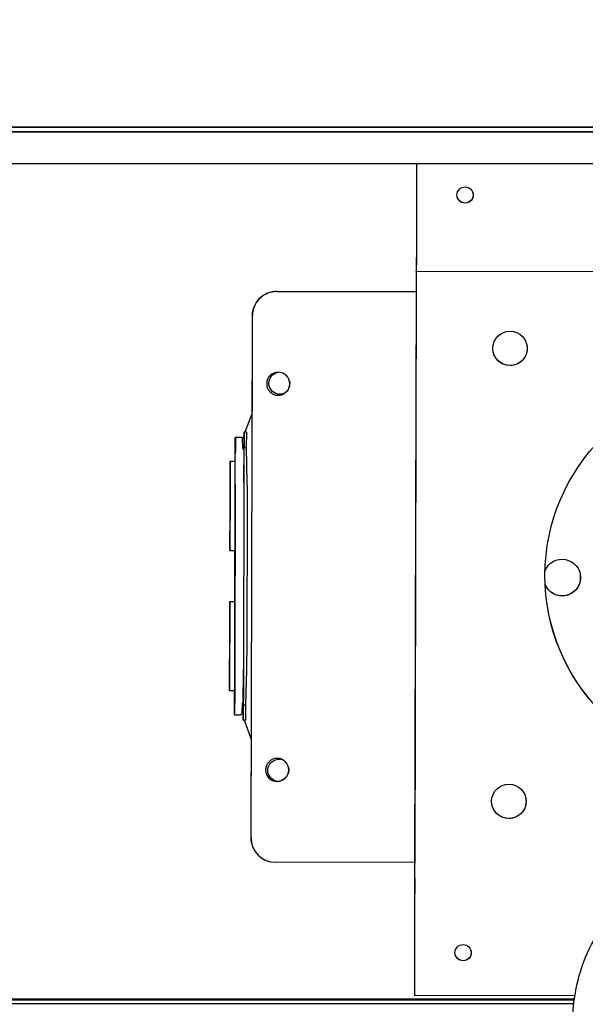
# Model space of a CAD drawing. Extents: x 0 to 796, y 0 to 496.
# Tile 183 of 242: x 407.36 to 411.73, y 304.3 to 311.9. Entities that reach past the tile are written whole.
import ezdxf

# ---------------------------------------------------------------- set-up
doc = ezdxf.new("R2010")
doc.units = 0
doc.header["$LTSCALE"] = 12
doc.header["$MEASUREMENT"] = 0
doc.header["$PDMODE"] = 1
doc.layers.get('0').update_dxf_attribs({"linetype": 'CONTINUOUS'})
doc.layers.get('Defpoints').update_dxf_attribs({"linetype": 'CONTINUOUS'})
doc.layers.add('D', color=2, linetype='CONTINUOUS')
doc.layers.add('X', color=1, linetype='CONTINUOUS')
doc.styles.get("Standard").update_dxf_attribs({"font": 'SIMPLEX.SHX', "width": 0.875})
doc.dimstyles.get("Standard").update_dxf_attribs({"dimscale": 28, "dimtxt": 0.125, "dimasz": 0.125, "dimexe": 0.04375, "dimexo": 0.0625, "dimgap": 0.04375, "dimtad": 0, "dimtih": 1, "dimtoh": 1, "dimdec": 4, "dimzin": 12, "dimdsep": 46, "dimlunit": 5, "dimtxsty": 'Standard', "dimcen": 0, "dimclrd": 256, "dimclre": 256, "dimclrt": 256, "dimadec": 1, "dimazin": 3, "dimtfac": 0.875, "dimtdec": 4, "dimtofl": 0, "dimtmove": 0, "dimatfit": 2, "dimfxl": 1, "dimtolj": 1, "dimtzin": 12, "dimlwd": 13, "dimlwe": 13, "dimarcsym": 0})

# ---------------------------------------------------------------- blocks, each defined once
blk = doc.blocks.new('*D68')
at = {"layer": 'D', "lineweight": 13, "transparency": 16777216}
for p, q in [((390.4139, 320.5128), (517.6464, 320.5128)), ((516.4214, 317.0128), (516.4214, 283.4065)), ((516.4214, 194.7933), (516.4214, 277.4565)), ((441.4913, 191.2933), (517.6464, 191.2933))]:
    blk.add_line(p, q, dxfattribs=at)
at = {"layer": 'D', "transparency": 16777216}
for points in [[(515.838, 317.0128), (517.0047, 317.0128), (516.4214, 320.5128)], [(515.838, 194.7933), (517.0047, 194.7933), (516.4214, 191.2933)]]:
    blk.add_solid(points, dxfattribs=at)
at = {"layer": 'Defpoints', "color": 0, "transparency": 16777216}
for p in [(388.6639, 320.5128), (439.7413, 191.2933), (516.4214, 191.2933)]:
    blk.add_point(p, dxfattribs=at)
at = {"layer": 'D', "transparency": 16777216, "insert": (516.4214, 280.4315), "char_height": 3.5, "attachment_point": 5}
blk.add_mtext('\\A1;129{}{\\C2;%%p1}', dxfattribs=at)
blk = doc.blocks.new('*D111')
at = {"layer": 'D', "lineweight": 13, "transparency": 16777216}
for p, q in [((397.8459, 318.7968), (397.8459, 334.7436)), ((441.8459, 307.4706), (441.8459, 334.7436)), ((438.3459, 333.5186), (401.3459, 333.5186))]:
    blk.add_line(p, q, dxfattribs=at)
at = {"layer": 'D', "transparency": 16777216}
for points in [[(401.3459, 334.102), (401.3459, 332.9353), (397.8459, 333.5186)], [(438.3459, 334.102), (438.3459, 332.9353), (441.8459, 333.5186)]]:
    blk.add_solid(points, dxfattribs=at)
at = {"layer": 'Defpoints', "color": 0, "transparency": 16777216}
for p in [(397.8459, 333.5186), (397.8459, 317.0468), (441.8459, 305.7206)]:
    blk.add_point(p, dxfattribs=at)
at = {"layer": 'D', "transparency": 16777216, "insert": (419.8459, 336.4936), "char_height": 3.5, "attachment_point": 5}
blk.add_mtext('\\A1;44{}{\\C2;%%p1}', dxfattribs=at)

msp = doc.modelspace()

# ---------------------------------------------------------------- linework, layer by layer
msp.add_open_spline([(411.62989, 304.21016), (411.63659, 304.31609), (411.65378, 304.42141), (411.70787, 304.6171), (411.74567, 304.70962), (411.84295, 304.8742), (411.90502, 304.94779), (412.01315, 305.02809), (412.05042, 305.04977), (412.1382, 305.08674), (412.19055, 305.0995), (412.2432, 305.10296)], degree=3, knots=[0, 0, 0, 0, 0.3195923, 0.3195923, 0.6448523, 0.6448523, 0.985725, 0.985725, 1.1445154, 1.1445154, 1.3403033, 1.3403033, 1.3403033, 1.3403033])
at = {"layer": 'X', "extrusion": (-1, 4.93038e-32, -2.22045e-16)}
for p, q in [((416.08295, 311.07213), (405.58296, 311.07213)), ((416.05179, 311.07509), (405.61379, 311.07509)), ((404.85271, 311.03804), (417.09058, 311.03804)), ((405.62109, 311.041), (416.05909, 311.041)), ((404.85271, 310.79344), (417.09058, 310.79344)), ((410.42447, 310.79344), (410.42287, 310.18952)), ((410.42454, 310.79344), (410.42294, 310.18921)), ((410.42245, 310.06489), (410.42209, 310.06652)), ((410.42247, 310.06652), (410.42209, 310.06652)), ((410.42218, 309.96029), (410.42181, 309.96192)), ((415.42216, 309.94702), (410.42218, 309.96029)), ((410.42133, 309.83761), (410.40953, 305.39684)), ((410.42139, 309.8373), (410.4096, 305.39653)), ((409.34515, 309.80621), (410.42123, 309.80335)), ((409.34524, 309.80581), (410.42123, 309.80296)), ((409.14643, 305.58224), (409.15715, 309.61921)), ((409.14652, 305.58185), (409.15724, 309.61881)), ((409.15465, 309.11573), (409.1541, 308.90917)), ((409.10478, 308.73235), (409.15273, 308.85526)), ((409.09176, 308.66586), (409.09224, 308.71813)), ((409.09224, 308.71813), (409.09192, 308.59859)), ((409.11015, 308.71809), (409.09224, 308.71813)), ((409.11015, 308.71809), (409.10983, 308.59854)), ((409.02495, 308.67924), (409.06874, 308.67912)), ((409.02496, 308.67883), (409.02506, 308.67196)), ((409.08346, 308.59208), (409.08051, 308.6677)), ((409.09161, 308.642), (409.09146, 308.58457)), ((409.09161, 308.642), (409.09165, 308.642)), ((409.09169, 308.64165), (409.09161, 308.642)), ((409.09169, 308.64183), (409.09165, 308.642)), ((409.09176, 308.66586), (409.09169, 308.64165)), ((409.09178, 308.66783), (409.09182, 308.68545)), ((409.09182, 308.68545), (409.09194, 308.68545)), ((409.02435, 308.31669), (409.02487, 308.54946)), ((409.09162, 308.58457), (409.0913, 308.58457)), ((409.09131, 308.32794), (409.09192, 308.59859)), ((409.09164, 308.58423), (409.09174, 308.57737)), ((409.09192, 308.59859), (409.10983, 308.59854)), ((409.10983, 308.59854), (409.11467, 308.32788)), ((408.98508, 308.49233), (409.02445, 308.49223)), ((409.09162, 308.50229), (409.0911, 308.26951)), ((409.02404, 308.19455), (409.02091, 307.01489)), ((409.09091, 308.19465), (409.08778, 307.01499)), ((409.09097, 308.19004), (409.08786, 307.01899)), ((409.11562, 308.18997), (409.1125, 307.01893)), ((409.02286, 307.8042), (409.02316, 307.9177)), ((408.98325, 307.80336), (409.02262, 307.80326)), ((409.02119, 307.40956), (409.02224, 307.80326)), ((409.02237, 307.79441), (409.02245, 307.79406)), ((409.02274, 307.79277), (409.02282, 307.79242)), ((408.9822, 307.40967), (409.02157, 307.40956)), ((409.08756, 306.94025), (409.08686, 306.70827)), ((409.02056, 306.89294), (409.01986, 306.66096)), ((409.08664, 306.61159), (409.08746, 306.88131)), ((409.11082, 306.88125), (409.10456, 306.61154)), ((408.98038, 306.72069), (409.01975, 306.72059)), ((409.08658, 306.63392), (409.08644, 306.62813)), ((409.07823, 306.62043), (409.07487, 306.54482)), ((409.08626, 306.62789), (409.08591, 306.49391)), ((409.08643, 306.62789), (409.08611, 306.62789)), ((409.08633, 306.49204), (409.08664, 306.61159)), ((409.08664, 306.61159), (409.10456, 306.61154)), ((409.10456, 306.61154), (409.10424, 306.49199)), ((409.01925, 306.53358), (409.06304, 306.53346)), ((409.01926, 306.53387), (409.0194, 306.53966)), ((409.08591, 306.49391), (409.08633, 306.49204)), ((409.10424, 306.49199), (409.08633, 306.49204)), ((409.14606, 306.34791), (409.09718, 306.48517)), ((409.14715, 306.29344), (409.1466, 306.08689)), ((409.15096, 305.54077), (409.15105, 305.54038)), ((410.40951, 305.39099), (409.33352, 305.39385)), ((410.40935, 305.27116), (410.40971, 305.26953)), ((410.40907, 305.16656), (410.40944, 305.16493)), ((410.40919, 305.03956), (410.40739, 304.36456)), ((410.40926, 305.03925), (410.40746, 304.36425)), ((410.40739, 304.36456), (410.40746, 304.36425)), ((411.64658, 304.36096), (410.40746, 304.36425)), ((405.46967, 304.33837), (411.64314, 304.33837)), ((405.81736, 304.33075), (411.64206, 304.33075)), ((411.63821, 304.30111), (405.824, 304.30111))]:
    msp.add_line(p, q, dxfattribs=at)
at = {"layer": 'X'}
for centre, major_axis, ratio, start_param, end_param in [((410.7989, 310.55021), (-0.06099, -0.01366), 0.9999954, -4.9353282, 1.3478571), ((410.42148, 309.83692), (0.00061, 0.2296), 0.0006715, 0.0029622, 1.5678342), ((410.42148, 309.83692), (0.00033, 0.125), 0.0006715, -0.0029622, 1.5678342), ((409.34474, 309.61832), (-0.18297, -0.04097), 0.9999954, -1.7937356, -0.2229392), ((411.14614, 309.36497), (-0.12979, -0.02906), 0.9999954, -4.9353282, 1.3478571), ((409.35162, 309.11497), (0.13923, -0.13949), 0.9987847, 3.8157555, 3.9246685), ((412.91549, 307.61028), (-1.46375, -0.32776), 0.9999954, -4.9353282, 1.3478571), ((409.09043, 308.11804), (-0.00157, -0.59055), 0.0006715, -2.6063296, -2.4816055), ((409.09043, 308.11804), (0.00157, 0.59055), 0.0006715, 0.2808319, 0.4794437), ((409.02354, 308.14774), (0.00091, 0.34449), 0.0006715, -1.5737585, 0), ((409.02354, 308.14774), (-0.00091, -0.34449), 0.0006715, 0, 1.5678342), ((409.02315, 307.91772), (0.00003, 0.01183), 0.0006706, -1.572768, 0.9676856), ((409.02248, 307.80587), (0.00003, 0.01181), 0.0006727, -3.1445579, -1.7940001), ((409.02277, 307.80458), (0.00003, 0.01181), 0.0006727, 0.5629361, 3.1386238), ((409.02066, 307.06507), (0.00091, 0.34449), 0.0006715, -1.5737585, 0), ((409.02066, 307.06507), (-0.00091, -0.34449), 0.0006715, 0, 1.5678342), ((409.08771, 307.09442), (-0.00157, -0.59055), 0.0006715, -0.6599872, -0.5411874), ((409.34357, 306.08661), (0.13997, 0.13875), 0.9987808, 2.3585087, 2.4674217), ((411.13684, 305.865), (-0.12979, -0.02906), 0.9999954, -4.9353282, 1.3478571), ((409.33402, 305.58135), (-0.18297, -0.04097), 0.9999954, -0.2229392, 1.3478571), ((410.40968, 305.39616), (-0.00061, -0.2296), 0.0006715, -1.5737585, -0.0029622), ((410.40968, 305.39616), (-0.00033, -0.125), 0.0006715, -1.5737585, -0.0029622), ((410.78334, 304.69525), (-0.06099, -0.01366), 0.9999954, -4.9353282, 1.3478571)]:
    msp.add_ellipse(centre, major_axis=major_axis, ratio=ratio, start_param=start_param, end_param=end_param, dxfattribs=at)
at = {"layer": 'X', "extrusion": (2.22045e-16, 0, -1)}
for centre, major_axis, ratio, start_param, end_param in [((410.79883, 310.55052), (-0.06099, -0.01366), 0.9999954, -1.3478571, -0.0025417), ((410.42279, 310.18989), (-0.00033, -0.125), 0.0006715, -1.5678342, 0.0029622), ((409.34465, 309.61871), (-0.18297, -0.04097), 0.9999954, 0.2229392, 1.7937356), ((408.98417, 308.14785), (0.00065, 0.24606), 0.0006715, -4.7094268, 1.5737585), ((408.98129, 307.06518), (0.00065, 0.24606), 0.0006715, -4.7094268, 1.5737585), ((409.02075, 307.01561), (-0.00065, -0.24409), 0.0006715, -1.5678342, -1.0442354), ((409.08697, 306.78345), (-0.0004, -0.14961), 0.0006715, -1.0442354, -0.0319444), ((409.36175, 306.10469), (-0.08392, -0.01879), 0.9999954, -1.2325225, -0.0041714)]:
    msp.add_ellipse(centre, major_axis=major_axis, ratio=ratio, start_param=start_param, end_param=end_param, dxfattribs=at)
at = {"layer": 'X', "extrusion": (2.22045e-16, -9.24446e-32, -1)}
msp.add_ellipse((410.79883, 310.55052), major_axis=(0.06099, 0.01366), ratio=0.9999954, start_param=0.0025417, end_param=1.7937356, dxfattribs=at)
at = {"layer": 'X', "extrusion": (2.22045e-16, -9.62965e-35, -1)}
for centre, major_axis, start_param, end_param in [((410.42279, 310.18989), (-0.00061, -0.2296), -1.5678342, 0.0029622), ((409.09036, 308.1082), (0.00126, 0.47638), 0, 0.0378688), ((409.09134, 308.42787), (0.0004, 0.14961), 0.0378688, 1.0501597), ((409.08767, 307.01981), (-0.00073, -0.27559), -1.5678342, -1.0442354)]:
    msp.add_ellipse(centre, major_axis=major_axis, ratio=0.0006715, start_param=start_param, end_param=end_param, dxfattribs=at)
at = {"layer": 'X', "extrusion": (2.22045e-16, 6.16298e-33, -1)}
msp.add_ellipse((411.14607, 309.36528), major_axis=(0.12979, 0.02906), ratio=0.9999954, start_param=0.0011944, end_param=1.7937356, dxfattribs=at)
at = {"layer": 'X', "extrusion": (2.22045e-16, 3.69779e-32, -1)}
msp.add_ellipse((411.14607, 309.36528), major_axis=(-0.12979, -0.02906), ratio=0.9999954, start_param=-1.3478571, end_param=-0.0011944, dxfattribs=at)
at = {"layer": 'X', "extrusion": (2.22045e-16, -3.08149e-32, -1)}
for centre in [(409.35584, 309.09179), (409.34791, 306.10781)]:
    msp.add_ellipse(centre, major_axis=(-0.08685, -0.01945), ratio=0.9999954, start_param=0.2229392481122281, end_param=6.506124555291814, dxfattribs=at)
at = {"layer": 'X', "extrusion": (2.22045e-16, 1.2326e-32, -1)}
for centre, major_axis, ratio, start_param, end_param in [((409.36985, 309.09609), (-0.08392, -0.01879), 0.9999954, -1.3478571, 1.6164481), ((411.54828, 307.59436), (0.13857, 0.03103), 0.9999954, 0.3375424, 2.9682918), ((409.27431, 306.54852), (-0.03891, 0.18503), 0.9948358, -1.7062993, -1.6681206), ((411.13678, 305.86531), (-0.12979, -0.02906), 0.9999954, -1.3478571, -0.0011944)]:
    msp.add_ellipse(centre, major_axis=major_axis, ratio=ratio, start_param=start_param, end_param=end_param, dxfattribs=at)
at = {"layer": 'X', "extrusion": (2.22045e-16, -1.04771e-31, -1)}
msp.add_ellipse((409.3697, 309.09679), major_axis=(-0.08392, -0.01879), ratio=0.9999954, start_param=-1.3478571, end_param=-0.0041714, dxfattribs=at)
at = {"layer": 'X', "extrusion": (2.22045e-16, -1.10934e-31, -1)}
msp.add_ellipse((409.35575, 309.09218), major_axis=(0.08685, 0.01945), ratio=0.9999954, start_param=0.0022695, end_param=1.2248023, dxfattribs=at)
at = {"layer": 'X', "extrusion": (2.22045e-16, -1.2326e-32, -1)}
for centre, major_axis, start_param, end_param in [((409.3697, 309.09679), (-0.08392, -0.01879), -1.7925499, -1.3478571), ((409.34783, 306.1082), (0.08685, 0.01945), 0.0022695, 1.7873126)]:
    msp.add_ellipse(centre, major_axis=major_axis, ratio=0.9999954, start_param=start_param, end_param=end_param, dxfattribs=at)
at = {"layer": 'X', "extrusion": (2.22045e-16, -4.93038e-32, -1)}
for centre, major_axis, ratio, start_param, end_param in [((409.36985, 309.09609), (-0.08392, -0.01879), 0.9999954, -1.7528406, -1.3478571), ((409.27519, 306.54863), (-0.13678, -0.13058), 0.9993359, 0.3865068, 0.4584267)]:
    msp.add_ellipse(centre, major_axis=major_axis, ratio=ratio, start_param=start_param, end_param=end_param, dxfattribs=at)
at = {"layer": 'X', "extrusion": (2.22045e-16, -3.69779e-32, -1)}
msp.add_ellipse((409.28081, 308.66381), major_axis=(-0.1361, 0.13129), ratio=0.9993399, start_param=-0.4763719, end_param=-0.3503904, dxfattribs=at)
at = {"layer": 'X', "extrusion": (2.22045e-16, -6.16298e-33, -1)}
for centre, major_axis, ratio, start_param, end_param in [((409.27993, 308.66369), (0.03995, 0.18481), 0.9948343, -1.4905765, -1.4109187), ((411.54837, 307.59397), (0.13857, 0.03103), 0.9999954, -2.5530265, 2.9697387)]:
    msp.add_ellipse(centre, major_axis=major_axis, ratio=ratio, start_param=start_param, end_param=end_param, dxfattribs=at)
at = {"layer": 'X', "extrusion": (2.22045e-16, -1.92593e-34, -1)}
for centre, major_axis, start_param, end_param in [((409.02343, 308.10837), (0.00152, 0.57086), -0.8333316, 0.0378688), ((409.02441, 308.42805), (0.00065, 0.24409), 0.0378688, 1.0501597), ((408.98417, 308.14785), (0.00091, 0.34449), -4.7094268, 1.5737585), ((409.02388, 308.19527), (-0.00065, -0.24409), -2.0914329, -1.5678342), ((409.0224, 307.80622), (0.00003, 0.01181), -3.1386305, -1.82434), ((408.98129, 307.06518), (0.00091, 0.34449), -4.7094268, 1.5737585), ((409.02004, 306.78363), (-0.00065, -0.24409), -1.0442354, -0.0319444), ((409.08769, 307.10427), (-0.00126, -0.47638), -0.0319444, 0)]:
    msp.add_ellipse(centre, major_axis=major_axis, ratio=0.0006715, start_param=start_param, end_param=end_param, dxfattribs=at)
at = {"layer": 'X', "extrusion": (2.22045e-16, 9.62965e-35, -1)}
for centre, major_axis, start_param, end_param in [((409.09078, 308.19085), (-0.00073, -0.27559), -2.0914329, -1.5678342), ((409.02354, 308.14774), (-0.00105, -0.3937), -0.967684, -0.5618888), ((409.08768, 307.01543), (-0.0004, -0.14961), -1.5678342, -1.0442354), ((410.4091, 305.03993), (0.00033, 0.125), 0.0029622, 1.5737585)]:
    msp.add_ellipse(centre, major_axis=major_axis, ratio=0.0006715, start_param=start_param, end_param=end_param, dxfattribs=at)
at = {"layer": 'X', "extrusion": (2.22045e-16, 2.88889e-34, -1)}
for centre, major_axis, start_param, end_param in [((409.10581, 308.19081), (0.0007, 0.27559), 1.0501634, 1.5737622), ((409.1027, 307.01977), (-0.0007, -0.27559), -1.5678305, -1.0442317)]:
    msp.add_ellipse(centre, major_axis=major_axis, ratio=0.0355922, start_param=start_param, end_param=end_param, dxfattribs=at)
at = {"layer": 'X', "extrusion": (2.22045e-16, -2.88889e-34, -1)}
for centre, major_axis, start_param, end_param in [((409.09081, 308.19509), (-0.0004, -0.14961), -2.0914329, -1.5678342), ((409.02076, 307.10444), (-0.00152, -0.57086), -0.0319444, 0.8333316)]:
    msp.add_ellipse(centre, major_axis=major_axis, ratio=0.0006715, start_param=start_param, end_param=end_param, dxfattribs=at)
at = {"layer": 'X', "extrusion": (2.22045e-16, 3.85186e-34, -1)}
msp.add_ellipse((409.02285, 307.80424), major_axis=(0.00003, 0.01181), ratio=0.0006715, start_param=1.5740631, end_param=3.1445548, dxfattribs=at)
at = {"layer": 'X', "extrusion": (2.22045e-16, 2.46519e-32, -1)}
for centre, major_axis, start_param, end_param in [((411.54828, 307.59436), (0.13857, 0.03103), 0.0014224, 0.1083361), ((411.13678, 305.86531), (0.12979, 0.02906), 0.0011944, 1.7937356), ((409.33393, 305.58174), (-0.18297, -0.04097), 0, 0.2229392)]:
    msp.add_ellipse(centre, major_axis=major_axis, ratio=0.9999954, start_param=start_param, end_param=end_param, dxfattribs=at)
at = {"layer": 'X', "extrusion": (2.22045e-16, -4.31408e-32, -1)}
for centre, major_axis, start_param, end_param in [((411.88553, 307.59347), (-0.19209, -0.04301), 0.1403561, 0.3055224), ((410.78327, 304.69557), (-0.06099, -0.01366), -1.3478571, -0.0025417)]:
    msp.add_ellipse(centre, major_axis=major_axis, ratio=0.9999954, start_param=start_param, end_param=end_param, dxfattribs=at)
at = {"layer": 'X', "extrusion": (2.22045e-16, 4.93038e-32, -1)}
msp.add_ellipse((412.91542, 307.61059), major_axis=(-1.46375, -0.32776), ratio=0.9999954, start_param=-1.3478571, end_param=-0.0001059, dxfattribs=at)
at = {"layer": 'X', "extrusion": (2.22045e-16, 6.16298e-32, -1)}
msp.add_ellipse((409.3619, 306.10399), major_axis=(-0.08392, -0.01879), ratio=0.9999954, start_param=-1.1903302, end_param=2.1843018, dxfattribs=at)
at = {"layer": 'X', "extrusion": (2.22045e-16, 1.44445e-33, -1)}
msp.add_ellipse((410.4091, 305.03993), major_axis=(0.00061, 0.2296), ratio=0.0006715, start_param=0.0029622, end_param=1.5737585, dxfattribs=at)
at = {"layer": 'X', "extrusion": (2.22045e-16, 1.29422e-31, -1)}
msp.add_ellipse((410.78327, 304.69557), major_axis=(0.06099, 0.01366), ratio=0.9999954, start_param=0.0025417, end_param=1.7937356, dxfattribs=at)
at = {"layer": 'X'}
for points, knots in [([(409.1541, 308.90917), (409.15409, 308.9061), (409.15406, 308.90076), (409.15399, 308.89546), (409.15394, 308.89245), (409.15393, 308.89163), (409.15383, 308.8858), (409.15371, 308.88081), (409.15356, 308.87565), (409.15354, 308.87527), (409.15341, 308.87089), (409.15324, 308.86658), (409.15304, 308.86202), (409.15304, 308.86192), (409.15294, 308.85957), (409.15276, 308.85568), (409.15249, 308.85021)], [0, 0, 0, 0, 0.125, 0.21875, 0.21875, 0.25, 0.25, 0.484375, 0.484375, 0.5, 0.5, 0.74609375, 0.74609375, 0.75, 0.75, 0.99999988, 0.99999988, 0.99999988, 0.99999988]), ([(409.06874, 308.67912), (409.07001, 308.67912), (409.07131, 308.6789), (409.07371, 308.67808), (409.07484, 308.67748), (409.07684, 308.67596), (409.07773, 308.67503), (409.07878, 308.6735), (409.07909, 308.67297), (409.0796, 308.67191), (409.07981, 308.67138), (409.08009, 308.67049), (409.08018, 308.67012), (409.08029, 308.66961), (409.08032, 308.66944), (409.08039, 308.66907), (409.08041, 308.66889), (409.08045, 308.66858), (409.08046, 308.66846), (409.08048, 308.6682), (409.08049, 308.66809), (409.08051, 308.66786), (409.08051, 308.66777), (409.08051, 308.6677)], [0, 0, 0, 0, 0.003838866, 0.003838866, 0.00760323, 0.00760323, 0.011368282, 0.011368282, 0.013211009, 0.013211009, 0.014943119, 0.014943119, 0.016175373, 0.016175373, 0.016844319, 0.016844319, 0.017838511, 0.017838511, 0.018937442, 0.018937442, 0.020814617, 0.020814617, 0.023978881, 0.023978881, 0.023978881, 0.023978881]), ([(409.08346, 308.59208), (409.08346, 308.59204), (409.08346, 308.592), (409.08348, 308.59172), (409.08349, 308.59164), (409.08352, 308.5914), (409.08354, 308.59123), (409.08361, 308.59087), (409.08364, 308.59073), (409.08375, 308.59029), (409.08385, 308.58994), (409.08411, 308.58927), (409.08427, 308.58894), (409.08474, 308.58808), (409.0851, 308.58758), (409.08605, 308.58654), (409.08668, 308.58604), (409.08809, 308.58522), (409.08889, 308.58491), (409.09023, 308.58463), (409.09077, 308.58457), (409.0913, 308.58457)], [0, 0, 0, 0, 0.004006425, 0.004006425, 0.00514744, 0.00514744, 0.00628125, 0.00628125, 0.006842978, 0.006842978, 0.007978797, 0.007978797, 0.009099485, 0.009099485, 0.010949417, 0.010949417, 0.013327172, 0.013327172, 0.015829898, 0.015829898, 0.017442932, 0.017442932, 0.017442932, 0.017442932]), ([(409.08611, 306.62789), (409.08525, 306.62789), (409.08439, 306.62775), (409.08279, 306.62721), (409.08203, 306.62682), (409.08069, 306.62581), (409.0801, 306.6252), (409.07939, 306.62418), (409.07919, 306.62383), (409.07886, 306.62315), (409.07872, 306.62282), (409.07854, 306.62228), (409.07848, 306.62206), (409.07838, 306.62163), (409.07834, 306.62143), (409.07829, 306.62115), (409.07828, 306.62105), (409.07826, 306.62086), (409.07825, 306.62078), (409.07823, 306.6206), (409.07823, 306.62054), (409.07823, 306.62046), (409.07823, 306.62044), (409.07823, 306.62043)], [0, 0, 0, 0, 0.002564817, 0.002564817, 0.005075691, 0.005075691, 0.007586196, 0.007586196, 0.008805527, 0.008805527, 0.009910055, 0.009910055, 0.010665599, 0.010665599, 0.011584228, 0.011584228, 0.012331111, 0.012331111, 0.013454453, 0.013454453, 0.015748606, 0.015748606, 0.017441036, 0.017441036, 0.017441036, 0.017441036]), ([(409.07487, 306.54482), (409.07487, 306.54471), (409.07487, 306.54461), (409.07482, 306.54403), (409.07479, 306.5438), (409.07471, 306.54327), (409.07468, 306.54309), (409.07456, 306.54253), (409.07446, 306.54212), (409.0742, 306.54129), (409.07404, 306.54087), (409.07354, 306.53976), (409.07315, 306.53908), (409.07206, 306.53753), (409.07127, 306.5367), (409.06941, 306.53523), (409.06829, 306.53461), (409.06595, 306.53375), (409.06469, 306.53351), (409.0633, 306.53347), (409.06317, 306.53346), (409.06304, 306.53346)], [0, 0, 0, 0, 0.00492104, 0.00492104, 0.006819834, 0.006819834, 0.007593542, 0.007593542, 0.008986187, 0.008986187, 0.010360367, 0.010360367, 0.012699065, 0.012699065, 0.016076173, 0.016076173, 0.019809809, 0.019809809, 0.023574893, 0.023574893, 0.023968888, 0.023968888, 0.023968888, 0.023968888]), ([(409.14586, 306.35266), (409.14592, 306.35128), (409.14597, 306.35001), (409.14602, 306.34883), (409.14606, 306.34788), (409.1461, 306.347), (409.14613, 306.34618), (409.14614, 306.34598), (409.14615, 306.34578), (409.14615, 306.34559), (409.14619, 306.34475), (409.14622, 306.34398), (409.14625, 306.34327), (409.14628, 306.34241), (409.14631, 306.34166), (409.14634, 306.34102), (409.14635, 306.34071), (409.14638, 306.33994), (409.1464, 306.33935), (409.14646, 306.33781), (409.14651, 306.33629), (409.14656, 306.33479), (409.14661, 306.33338), (409.14665, 306.33199), (409.14669, 306.33062), (409.14671, 306.32991), (409.14673, 306.3292), (409.14675, 306.32849), (409.14676, 306.32823), (409.14676, 306.32802), (409.14677, 306.3277), (409.14685, 306.32458), (409.14692, 306.3214), (409.14698, 306.31814), (409.147, 306.3167), (409.14702, 306.31524), (409.14704, 306.31377), (409.14705, 306.31308), (409.14706, 306.31246), (409.14707, 306.3117), (409.1471, 306.30869), (409.14713, 306.30567), (409.14714, 306.30263), (409.14716, 306.29958), (409.14716, 306.29652), (409.14715, 306.29344)], [0.00000065, 0.00000065, 0.00000065, 0.00000065, 0.0625, 0.0625, 0.0625, 0.112872, 0.112872, 0.112872, 0.125, 0.125, 0.125, 0.17928954, 0.17928954, 0.17928954, 0.24609375, 0.24609375, 0.24609375, 0.27857998, 0.27857998, 0.27857998, 0.363619, 0.363619, 0.363619, 0.44295161, 0.44295161, 0.44295161, 0.484375, 0.484375, 0.484375, 0.5, 0.5, 0.5, 0.65173902, 0.65173902, 0.65173902, 0.71875, 0.71875, 0.71875, 0.75, 0.75, 0.75, 0.875, 0.875, 0.875, 1, 1, 1, 1])]:
    msp.add_open_spline(points, degree=3, knots=knots, dxfattribs=at)

# ---------------------------------------------------------------- dimensions: what is measured, and where the dimension line sits
at = {"layer": 'D'}
dim = msp.add_linear_dim(base=(397.84591, 333.51865), p1=(441.84591, 305.7206), p2=(397.84591, 317.0468), angle=180, text='<>{}{\\C2;%%p1}', dimstyle='Standard', override={"dimtad": 1}, dxfattribs=at)
dim.commit()
dim.dimension.update_dxf_attribs({"geometry": '*D111', "text_midpoint": (419.84591, 336.49365)})
dim = msp.add_linear_dim(base=(516.42135, 191.29328), p1=(388.66394, 320.51276), p2=(439.74133, 191.29328), angle=90, text='<>{}{\\C2;%%p1}', dimstyle='Standard', override={"dimdec": 1}, dxfattribs=at)
dim.commit()
dim.dimension.update_dxf_attribs({"geometry": '*D68', "text_midpoint": (516.42135, 280.4315), "dimtype": 160})

doc.saveas('drawing.dxf')
